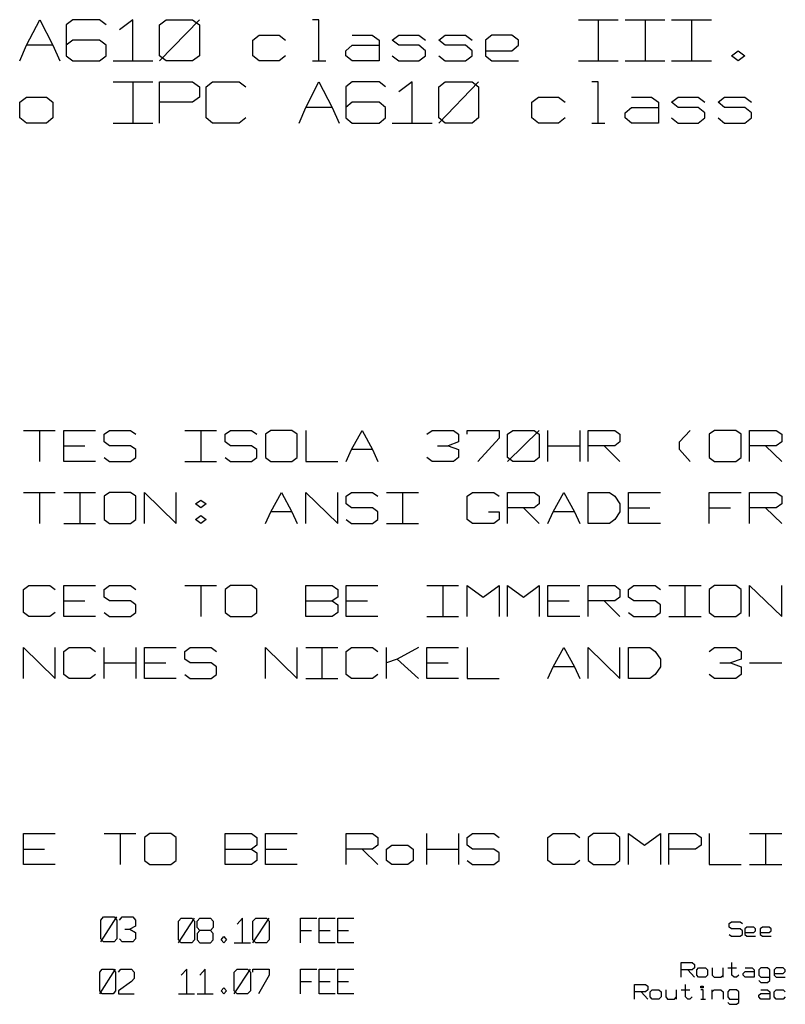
# Model space of a CAD drawing. Extents: x 0 to 1189, y 35 to 806.
# Tile 9 of 18: x 614 to 682, y 280 to 367. Entities that reach past the tile are written whole.
import ezdxf

# ---------------------------------------------------------------- set-up
doc = ezdxf.new("R2010")
doc.units = 0
doc.layers.add('1', color=1, linetype='CONTINUOUS')

msp = doc.modelspace()

# ---------------------------------------------------------------- linework, layer by layer
at = {"layer": '1'}
for p, q in [((614.55, 364.68), (615.72, 366.95)), ((615.72, 366.95), (616.9, 364.68)), ((618.67, 366.95), (618.07, 366.5)), ((621.02, 366.95), (618.67, 366.95)), ((621.62, 366.5), (621.02, 366.95)), ((623.97, 366.95), (622.8, 366.05)), ((623.97, 363.3), (623.97, 366.95)), ((626.35, 366.5), (626.92, 366.95)), ((626.35, 363.3), (629.87, 366.95)), ((626.92, 366.95), (629.27, 366.95)), ((629.27, 366.95), (629.87, 366.5)), ((640.47, 366.95), (639.9, 366.95)), ((640.47, 363.3), (640.47, 366.95)), ((663.47, 366.95), (667, 366.95)), ((665.22, 366.95), (665.22, 363.3)), ((667.6, 366.95), (671.12, 366.95)), ((669.37, 366.95), (669.37, 363.3)), ((671.72, 366.95), (675.25, 366.95)), ((673.5, 366.95), (673.5, 363.3)), ((618.07, 366.5), (618.07, 363.75)), ((626.35, 363.75), (626.35, 366.5)), ((629.87, 366.5), (629.87, 363.75)), ((618.67, 365.13), (618.07, 364.68)), ((621.02, 365.13), (618.67, 365.13)), ((621.62, 364.68), (621.02, 365.13)), ((634.6, 365.13), (635.17, 365.58)), ((634.6, 363.75), (634.6, 365.13)), ((635.17, 365.58), (636.95, 365.58)), ((636.95, 365.58), (637.52, 365.13)), ((643.42, 365.58), (645.2, 365.58)), ((645.2, 365.58), (645.8, 365.13)), ((645.8, 365.13), (645.8, 363.3)), ((646.97, 365.13), (647.55, 365.58)), ((647.55, 364.68), (646.97, 365.13)), ((647.55, 365.58), (649.32, 365.58)), ((649.32, 365.58), (649.92, 365.13)), ((651.1, 365.13), (651.67, 365.58)), ((651.67, 364.68), (651.1, 365.13)), ((651.67, 365.58), (653.45, 365.58)), ((653.45, 365.58), (654.05, 365.13)), ((655.8, 365.58), (655.22, 365.13)), ((655.22, 365.13), (655.22, 363.75)), ((657.57, 365.58), (655.8, 365.58)), ((658.17, 365.13), (657.57, 365.58)), ((658.17, 364.68), (658.17, 365.13)), ((613.95, 363.3), (614.55, 364.68)), ((616.9, 364.68), (614.55, 364.68)), ((616.9, 364.68), (617.5, 363.3)), ((621.62, 363.75), (621.62, 364.68)), ((642.85, 364.2), (643.42, 364.68)), ((642.85, 363.75), (642.85, 364.2)), ((643.42, 364.68), (645.8, 364.68)), ((649.32, 364.68), (647.55, 364.68)), ((649.92, 364.2), (649.32, 364.68)), ((649.92, 363.75), (649.92, 364.2)), ((653.45, 364.68), (651.67, 364.68)), ((654.05, 364.2), (653.45, 364.68)), ((654.05, 363.75), (654.05, 364.2)), ((655.22, 364.2), (657.57, 364.2)), ((657.57, 364.2), (658.17, 364.68)), ((677.02, 363.75), (677.62, 364.2)), ((677.62, 364.2), (678.2, 363.75)), ((618.07, 363.75), (618.67, 363.3)), ((618.67, 363.3), (621.02, 363.3)), ((621.02, 363.3), (621.62, 363.75)), ((622.22, 363.3), (625.75, 363.3)), ((626.92, 363.3), (626.35, 363.75)), ((629.27, 363.3), (626.92, 363.3)), ((629.87, 363.75), (629.27, 363.3)), ((635.17, 363.3), (634.6, 363.75)), ((636.95, 363.3), (635.17, 363.3)), ((637.52, 363.75), (636.95, 363.3)), ((639.9, 363.3), (641.07, 363.3)), ((643.42, 363.3), (642.85, 363.75)), ((645.8, 363.3), (643.42, 363.3)), ((646.97, 363.75), (647.55, 363.3)), ((647.55, 363.3), (649.32, 363.3)), ((649.32, 363.3), (649.92, 363.75)), ((651.1, 363.75), (651.67, 363.3)), ((651.67, 363.3), (653.45, 363.3)), ((653.45, 363.3), (654.05, 363.75)), ((655.22, 363.75), (655.8, 363.3)), ((655.8, 363.3), (658.17, 363.3)), ((663.47, 363.3), (667, 363.3)), ((667.6, 363.3), (671.12, 363.3)), ((671.72, 363.3), (675.25, 363.3)), ((677.62, 363.3), (677.02, 363.75)), ((678.2, 363.75), (677.62, 363.3)), ((622.22, 361.45), (625.75, 361.45)), ((623.97, 361.45), (623.97, 357.78)), ((626.35, 357.78), (626.35, 361.45)), ((626.35, 361.45), (629.27, 361.45)), ((629.27, 361.45), (629.87, 361)), ((629.87, 361), (629.87, 360.08)), ((630.47, 361), (631.05, 361.45)), ((630.47, 358.25), (630.47, 361)), ((631.05, 361.45), (633.4, 361.45)), ((633.4, 361.45), (634, 361)), ((639.3, 359.15), (640.47, 361.45)), ((640.47, 361.45), (641.65, 359.15)), ((643.42, 361.45), (642.85, 361)), ((642.85, 361), (642.85, 358.25)), ((645.8, 361.45), (643.42, 361.45)), ((646.37, 361), (645.8, 361.45)), ((648.72, 361.45), (647.55, 360.55)), ((648.72, 357.78), (648.72, 361.45)), ((651.1, 361), (651.67, 361.45)), ((651.1, 357.78), (654.62, 361.45)), ((651.1, 358.25), (651.1, 361)), ((651.67, 361.45), (654.05, 361.45)), ((654.05, 361.45), (654.62, 361)), ((654.62, 361), (654.62, 358.25)), ((665.22, 361.45), (664.65, 361.45)), ((665.22, 357.78), (665.22, 361.45)), ((613.95, 359.63), (614.55, 360.08)), ((614.55, 360.08), (616.32, 360.08)), ((616.32, 360.08), (616.9, 359.63)), ((629.87, 360.08), (629.27, 359.63)), ((659.35, 359.63), (659.92, 360.08)), ((659.92, 360.08), (661.7, 360.08)), ((661.7, 360.08), (662.3, 359.63)), ((668.17, 360.08), (669.95, 360.08)), ((669.95, 360.08), (670.55, 359.63)), ((671.72, 359.63), (672.3, 360.08)), ((672.3, 360.08), (674.07, 360.08)), ((674.07, 360.08), (674.67, 359.63)), ((675.85, 359.63), (676.42, 360.08)), ((676.42, 360.08), (678.2, 360.08)), ((678.2, 360.08), (678.8, 359.63)), ((613.95, 358.25), (613.95, 359.63)), ((616.9, 359.63), (616.9, 358.25)), ((629.27, 359.63), (626.35, 359.63)), ((638.72, 357.78), (639.3, 359.15)), ((641.65, 359.15), (639.3, 359.15)), ((641.65, 359.15), (642.25, 357.78)), ((643.42, 359.63), (642.85, 359.15)), ((645.8, 359.63), (643.42, 359.63)), ((646.37, 359.15), (645.8, 359.63)), ((646.37, 358.25), (646.37, 359.15)), ((659.35, 358.25), (659.35, 359.63)), ((667.6, 358.7), (668.17, 359.15)), ((668.17, 359.15), (670.55, 359.15)), ((670.55, 359.63), (670.55, 357.78)), ((672.3, 359.15), (671.72, 359.63)), ((674.07, 359.15), (672.3, 359.15)), ((674.67, 358.7), (674.07, 359.15)), ((676.42, 359.15), (675.85, 359.63)), ((678.2, 359.15), (676.42, 359.15)), ((678.8, 358.7), (678.2, 359.15)), ((614.55, 357.78), (613.95, 358.25)), ((616.9, 358.25), (616.32, 357.78)), ((631.05, 357.78), (630.47, 358.25)), ((634, 358.25), (633.4, 357.78)), ((642.85, 358.25), (643.42, 357.78)), ((645.8, 357.78), (646.37, 358.25)), ((651.67, 357.78), (651.1, 358.25)), ((654.62, 358.25), (654.05, 357.78)), ((659.92, 357.78), (659.35, 358.25)), ((662.3, 358.25), (661.7, 357.78)), ((667.6, 358.25), (667.6, 358.7)), ((668.17, 357.78), (667.6, 358.25)), ((671.72, 358.25), (672.3, 357.78)), ((674.07, 357.78), (674.67, 358.25)), ((674.67, 358.25), (674.67, 358.7)), ((675.85, 358.25), (676.42, 357.78)), ((678.2, 357.78), (678.8, 358.25)), ((678.8, 358.25), (678.8, 358.7)), ((616.32, 357.78), (614.55, 357.78)), ((622.22, 357.78), (625.75, 357.78)), ((633.4, 357.78), (631.05, 357.78)), ((643.42, 357.78), (645.8, 357.78)), ((646.97, 357.78), (650.5, 357.78)), ((654.05, 357.78), (651.67, 357.78)), ((661.7, 357.78), (659.92, 357.78)), ((664.65, 357.78), (665.82, 357.78)), ((670.55, 357.78), (668.17, 357.78)), ((672.3, 357.78), (674.07, 357.78)), ((676.42, 357.78), (678.2, 357.78)), ((614.28, 330.53), (617.1, 330.53)), ((615.7, 330.53), (615.7, 327.78)), ((617.85, 327.78), (617.85, 330.53)), ((617.85, 330.53), (620.68, 330.53)), ((621.43, 330.2), (621.9, 330.53)), ((621.43, 329.5), (621.43, 330.2)), ((621.9, 330.53), (623.78, 330.53)), ((623.78, 330.53), (624.25, 330.2)), ((628.58, 330.53), (631.4, 330.53)), ((630, 330.53), (630, 327.78)), ((632.15, 330.2), (632.63, 330.53)), ((632.15, 329.5), (632.15, 330.2)), ((632.63, 330.53), (634.5, 330.53)), ((634.5, 330.53), (634.98, 330.2)), ((636.2, 330.53), (635.73, 330.2)), ((635.73, 330.2), (635.73, 328.13)), ((638.08, 330.53), (636.2, 330.53)), ((638.55, 330.2), (638.08, 330.53)), ((638.55, 328.13), (638.55, 330.2)), ((639.3, 330.53), (639.3, 327.78)), ((643.35, 328.83), (644.3, 330.53)), ((644.3, 330.53), (645.23, 328.83)), ((650.03, 330.2), (650.5, 330.53)), ((650.5, 330.53), (652.4, 330.53)), ((652.4, 330.53), (652.85, 330.2)), ((652.85, 330.2), (652.85, 329.5)), ((653.6, 330.2), (653.6, 330.53)), ((653.6, 330.53), (656.43, 330.53)), ((656.43, 330.53), (656.43, 329.85)), ((657.18, 330.2), (657.65, 330.53)), ((657.18, 327.78), (660, 330.53)), ((657.18, 328.13), (657.18, 330.2)), ((657.65, 330.53), (659.55, 330.53)), ((659.55, 330.53), (660, 330.2)), ((660, 330.2), (660, 328.13)), ((660.75, 327.78), (660.75, 330.53)), ((663.58, 330.53), (663.58, 327.78)), ((664.33, 327.78), (664.33, 330.53)), ((664.33, 330.53), (666.7, 330.53)), ((666.7, 330.53), (667.15, 330.2)), ((667.15, 330.2), (667.15, 329.5)), ((672.43, 329.5), (673.38, 330.53)), ((675.53, 330.53), (675.05, 330.2)), ((675.05, 330.2), (675.05, 328.13)), ((677.43, 330.53), (675.53, 330.53)), ((677.9, 330.2), (677.43, 330.53)), ((677.9, 328.13), (677.9, 330.2)), ((678.63, 327.78), (678.63, 330.53)), ((678.63, 330.53), (681, 330.53)), ((681, 330.53), (681.48, 330.2)), ((681.48, 330.2), (681.48, 329.5)), ((621.9, 329.15), (621.43, 329.5)), ((632.63, 329.15), (632.15, 329.5)), ((652.85, 329.5), (651.93, 329.15)), ((656.43, 329.85), (654.55, 327.78)), ((667.15, 329.5), (666.7, 329.15)), ((672.43, 328.83), (672.43, 329.5)), ((681.48, 329.5), (681, 329.15)), ((617.85, 329.15), (619.73, 329.15)), ((623.78, 329.15), (621.9, 329.15)), ((624.25, 328.83), (623.78, 329.15)), ((624.25, 328.13), (624.25, 328.83)), ((634.5, 329.15), (632.63, 329.15)), ((634.98, 328.83), (634.5, 329.15)), ((634.98, 328.13), (634.98, 328.83)), ((642.88, 327.78), (643.35, 328.83)), ((645.23, 328.83), (643.35, 328.83)), ((645.23, 328.83), (645.7, 327.78)), ((650.98, 329.15), (651.93, 329.15)), ((651.93, 329.15), (652.85, 328.83)), ((652.85, 328.83), (652.85, 328.13)), ((660.75, 329.15), (663.58, 329.15)), ((666.7, 329.15), (664.33, 329.15)), ((665.75, 329.15), (667.15, 327.78)), ((673.38, 327.78), (672.43, 328.83)), ((681, 329.15), (678.63, 329.15)), ((680.05, 329.15), (681.48, 327.78)), ((620.68, 327.78), (617.85, 327.78)), ((621.43, 328.13), (621.9, 327.78)), ((621.9, 327.78), (623.78, 327.78)), ((623.78, 327.78), (624.25, 328.13)), ((628.58, 327.78), (631.4, 327.78)), ((632.15, 328.13), (632.63, 327.78)), ((632.63, 327.78), (634.5, 327.78)), ((634.5, 327.78), (634.98, 328.13)), ((635.73, 328.13), (636.2, 327.78)), ((636.2, 327.78), (638.08, 327.78)), ((638.08, 327.78), (638.55, 328.13)), ((639.3, 327.78), (642.13, 327.78)), ((650.5, 327.78), (650.03, 328.13)), ((652.4, 327.78), (650.5, 327.78)), ((652.85, 328.13), (652.4, 327.78)), ((657.65, 327.78), (657.18, 328.13)), ((659.55, 327.78), (657.65, 327.78)), ((660, 328.13), (659.55, 327.78)), ((675.05, 328.13), (675.53, 327.78)), ((675.53, 327.78), (677.43, 327.78)), ((677.43, 327.78), (677.9, 328.13)), ((614.28, 325.03), (617.1, 325.03)), ((615.7, 325.03), (615.7, 322.28)), ((617.85, 325.03), (620.68, 325.03)), ((619.28, 325.03), (619.28, 322.28)), ((621.9, 325.03), (621.43, 324.68)), ((623.78, 325.03), (621.9, 325.03)), ((624.25, 324.68), (623.78, 325.03)), ((625, 322.28), (625, 325.03)), ((625, 325.03), (627.83, 322.28)), ((627.83, 322.28), (627.83, 325.03)), ((636.2, 323.3), (637.15, 325.03)), ((637.15, 325.03), (638.08, 323.3)), ((639.3, 322.28), (639.3, 325.03)), ((639.3, 325.03), (642.13, 322.28)), ((642.13, 322.28), (642.13, 325.03)), ((642.88, 324.68), (643.35, 325.03)), ((643.35, 325.03), (645.23, 325.03)), ((645.23, 325.03), (645.7, 324.68)), ((646.45, 325.03), (649.28, 325.03)), ((647.88, 325.03), (647.88, 322.28)), ((653.6, 324.68), (654.08, 325.03)), ((654.08, 325.03), (655.98, 325.03)), ((655.98, 325.03), (656.43, 324.68)), ((657.18, 322.28), (657.18, 325.03)), ((657.18, 325.03), (659.55, 325.03)), ((659.55, 325.03), (660, 324.68)), ((661.23, 323.3), (662.18, 325.03)), ((662.18, 325.03), (663.13, 323.3)), ((664.33, 322.28), (664.33, 325.03)), ((664.33, 325.03), (666.23, 325.03)), ((666.23, 325.03), (666.7, 324.68)), ((667.9, 322.28), (667.9, 325.03)), ((667.9, 325.03), (670.73, 325.03)), ((675.05, 322.28), (675.05, 325.03)), ((675.05, 325.03), (677.9, 325.03)), ((678.63, 322.28), (678.63, 325.03)), ((678.63, 325.03), (681, 325.03)), ((681, 325.03), (681.48, 324.68)), ((621.43, 324.68), (621.43, 322.63)), ((624.25, 322.63), (624.25, 324.68)), ((629.53, 324), (630, 324.35)), ((630, 323.65), (629.53, 324)), ((630, 324.35), (630.48, 324)), ((630.48, 324), (630, 323.65)), ((642.88, 324), (642.88, 324.68)), ((643.35, 323.65), (642.88, 324)), ((653.6, 322.63), (653.6, 324.68)), ((660, 324), (659.55, 323.65)), ((660, 324.68), (660, 324)), ((666.7, 324.68), (667.15, 324)), ((667.15, 324), (667.15, 323.3)), ((681.48, 324), (681, 323.65)), ((681.48, 324.68), (681.48, 324)), ((635.73, 322.28), (636.2, 323.3)), ((638.08, 323.3), (636.2, 323.3)), ((638.08, 323.3), (638.55, 322.28)), ((645.23, 323.65), (643.35, 323.65)), ((645.7, 323.3), (645.23, 323.65)), ((645.7, 322.63), (645.7, 323.3)), ((655.5, 323.3), (656.43, 323.3)), ((656.43, 323.3), (656.43, 322.63)), ((659.55, 323.65), (657.18, 323.65)), ((658.6, 323.65), (660, 322.28)), ((660.75, 322.28), (661.23, 323.3)), ((663.13, 323.3), (661.23, 323.3)), ((663.13, 323.3), (663.58, 322.28)), ((667.15, 323.3), (666.7, 322.63)), ((667.9, 323.65), (669.8, 323.65)), ((675.05, 323.65), (676.95, 323.65)), ((681, 323.65), (678.63, 323.65)), ((680.05, 323.65), (681.48, 322.28)), ((617.85, 322.28), (620.68, 322.28)), ((621.43, 322.63), (621.9, 322.28)), ((621.9, 322.28), (623.78, 322.28)), ((623.78, 322.28), (624.25, 322.63)), ((629.53, 322.63), (630, 322.98)), ((630, 322.28), (629.53, 322.63)), ((630, 322.98), (630.48, 322.63)), ((630.48, 322.63), (630, 322.28)), ((642.88, 322.63), (643.35, 322.28)), ((643.35, 322.28), (645.23, 322.28)), ((645.23, 322.28), (645.7, 322.63)), ((646.45, 322.28), (649.28, 322.28)), ((654.08, 322.28), (653.6, 322.63)), ((655.98, 322.28), (654.08, 322.28)), ((656.43, 322.63), (655.98, 322.28)), ((666.23, 322.28), (664.33, 322.28)), ((666.7, 322.63), (666.23, 322.28)), ((670.73, 322.28), (667.9, 322.28)), ((614.28, 316.43), (614.75, 316.78)), ((614.28, 314.38), (614.28, 316.43)), ((614.75, 316.78), (616.63, 316.78)), ((616.63, 316.78), (617.1, 316.43)), ((617.85, 314.03), (617.85, 316.78)), ((617.85, 316.78), (620.68, 316.78)), ((621.43, 316.43), (621.9, 316.78)), ((621.43, 315.75), (621.43, 316.43)), ((621.9, 316.78), (623.78, 316.78)), ((623.78, 316.78), (624.25, 316.43)), ((628.58, 316.78), (631.4, 316.78)), ((630, 316.78), (630, 314.03)), ((632.63, 316.78), (632.15, 316.43)), ((632.15, 316.43), (632.15, 314.38)), ((634.5, 316.78), (632.63, 316.78)), ((634.98, 316.43), (634.5, 316.78)), ((634.98, 314.38), (634.98, 316.43)), ((639.3, 314.03), (639.3, 316.78)), ((639.3, 316.78), (641.65, 316.78)), ((641.65, 316.78), (642.13, 316.43)), ((642.13, 316.43), (642.13, 315.75)), ((642.88, 314.03), (642.88, 316.78)), ((642.88, 316.78), (645.7, 316.78)), ((650.03, 316.78), (652.85, 316.78)), ((651.45, 316.78), (651.45, 314.03)), ((653.6, 314.03), (653.6, 316.78)), ((653.6, 316.78), (655.03, 315.75)), ((655.03, 315.75), (656.43, 316.78)), ((656.43, 316.78), (656.43, 314.03)), ((657.18, 314.03), (657.18, 316.78)), ((657.18, 316.78), (658.6, 315.75)), ((658.6, 315.75), (660, 316.78)), ((660, 316.78), (660, 314.03)), ((660.75, 314.03), (660.75, 316.78)), ((660.75, 316.78), (663.58, 316.78)), ((664.33, 314.03), (664.33, 316.78)), ((664.33, 316.78), (666.7, 316.78)), ((666.7, 316.78), (667.15, 316.43)), ((667.15, 316.43), (667.15, 315.75)), ((667.9, 316.43), (668.38, 316.78)), ((667.9, 315.75), (667.9, 316.43)), ((668.38, 316.78), (670.28, 316.78)), ((670.28, 316.78), (670.73, 316.43)), ((671.48, 316.78), (674.33, 316.78)), ((672.9, 316.78), (672.9, 314.03)), ((675.53, 316.78), (675.05, 316.43)), ((675.05, 316.43), (675.05, 314.38)), ((677.43, 316.78), (675.53, 316.78)), ((677.9, 316.43), (677.43, 316.78)), ((677.9, 314.38), (677.9, 316.43)), ((678.63, 314.03), (678.63, 316.78)), ((678.63, 316.78), (681.48, 314.03)), ((681.48, 314.03), (681.48, 316.78)), ((617.85, 315.4), (619.73, 315.4)), ((621.9, 315.4), (621.43, 315.75)), ((623.78, 315.4), (621.9, 315.4)), ((624.25, 315.05), (623.78, 315.4)), ((639.3, 315.4), (641.65, 315.4)), ((642.13, 315.75), (641.65, 315.4)), ((641.65, 315.4), (642.13, 315.05)), ((642.88, 315.4), (644.78, 315.4)), ((660.75, 315.4), (662.65, 315.4)), ((666.7, 315.4), (664.33, 315.4)), ((665.75, 315.4), (667.15, 314.03)), ((667.15, 315.75), (666.7, 315.4)), ((668.38, 315.4), (667.9, 315.75)), ((670.28, 315.4), (668.38, 315.4)), ((670.73, 315.05), (670.28, 315.4)), ((614.75, 314.03), (614.28, 314.38)), ((617.1, 314.38), (616.63, 314.03)), ((621.43, 314.38), (621.9, 314.03)), ((623.78, 314.03), (624.25, 314.38)), ((624.25, 314.38), (624.25, 315.05)), ((632.15, 314.38), (632.63, 314.03)), ((634.5, 314.03), (634.98, 314.38)), ((642.13, 314.38), (641.65, 314.03)), ((642.13, 315.05), (642.13, 314.38)), ((667.9, 314.38), (668.38, 314.03)), ((670.28, 314.03), (670.73, 314.38)), ((670.73, 314.38), (670.73, 315.05)), ((675.05, 314.38), (675.53, 314.03)), ((677.43, 314.03), (677.9, 314.38)), ((616.63, 314.03), (614.75, 314.03)), ((620.68, 314.03), (617.85, 314.03)), ((621.9, 314.03), (623.78, 314.03)), ((632.63, 314.03), (634.5, 314.03)), ((641.65, 314.03), (639.3, 314.03)), ((645.7, 314.03), (642.88, 314.03)), ((650.03, 314.03), (652.85, 314.03)), ((663.58, 314.03), (660.75, 314.03)), ((668.38, 314.03), (670.28, 314.03)), ((671.48, 314.03), (674.33, 314.03)), ((675.53, 314.03), (677.43, 314.03)), ((614.28, 308.53), (614.28, 311.28)), ((614.28, 311.28), (617.1, 308.53)), ((617.1, 308.53), (617.1, 311.28)), ((617.85, 310.93), (618.33, 311.28)), ((617.85, 308.88), (617.85, 310.93)), ((618.33, 311.28), (620.2, 311.28)), ((620.2, 311.28), (620.68, 310.93)), ((621.43, 308.53), (621.43, 311.28)), ((624.25, 311.28), (624.25, 308.53)), ((625, 308.53), (625, 311.28)), ((625, 311.28), (627.83, 311.28)), ((628.58, 310.93), (629.05, 311.28)), ((628.58, 310.25), (628.58, 310.93)), ((629.05, 311.28), (630.93, 311.28)), ((630.93, 311.28), (631.4, 310.93)), ((635.73, 308.53), (635.73, 311.28)), ((635.73, 311.28), (638.55, 308.53)), ((638.55, 308.53), (638.55, 311.28)), ((639.3, 311.28), (642.13, 311.28)), ((640.73, 311.28), (640.73, 308.53)), ((642.88, 310.93), (643.35, 311.28)), ((642.88, 308.88), (642.88, 310.93)), ((643.35, 311.28), (645.23, 311.28)), ((645.23, 311.28), (645.7, 310.93)), ((646.45, 308.53), (646.45, 311.28)), ((649.28, 311.28), (647.4, 310.25)), ((650.03, 308.53), (650.03, 311.28)), ((650.03, 311.28), (652.85, 311.28)), ((653.6, 311.28), (653.6, 308.53)), ((661.23, 309.55), (662.18, 311.28)), ((662.18, 311.28), (663.13, 309.55)), ((664.33, 308.53), (664.33, 311.28)), ((664.33, 311.28), (667.15, 308.53)), ((667.15, 308.53), (667.15, 311.28)), ((667.9, 308.53), (667.9, 311.28)), ((667.9, 311.28), (669.8, 311.28)), ((669.8, 311.28), (670.28, 310.93)), ((670.28, 310.93), (670.73, 310.25)), ((675.05, 310.93), (675.53, 311.28)), ((675.53, 311.28), (677.43, 311.28)), ((677.43, 311.28), (677.9, 310.93)), ((677.9, 310.93), (677.9, 310.25)), ((629.05, 309.9), (628.58, 310.25)), ((647.4, 310.25), (646.45, 309.9)), ((647.4, 310.25), (649.28, 308.53)), ((670.73, 310.25), (670.73, 309.55)), ((677.9, 310.25), (676.95, 309.9)), ((621.43, 309.9), (624.25, 309.9)), ((625, 309.9), (626.9, 309.9)), ((630.93, 309.9), (629.05, 309.9)), ((631.4, 309.55), (630.93, 309.9)), ((631.4, 308.88), (631.4, 309.55)), ((650.03, 309.9), (651.93, 309.9)), ((660.75, 308.53), (661.23, 309.55)), ((663.13, 309.55), (661.23, 309.55)), ((663.13, 309.55), (663.58, 308.53)), ((670.73, 309.55), (670.28, 308.88)), ((676, 309.9), (676.95, 309.9)), ((676.95, 309.9), (677.9, 309.55)), ((677.9, 309.55), (677.9, 308.88)), ((678.63, 309.9), (681.48, 309.9)), ((618.33, 308.53), (617.85, 308.88)), ((620.2, 308.53), (618.33, 308.53)), ((620.68, 308.88), (620.2, 308.53)), ((627.83, 308.53), (625, 308.53)), ((628.58, 308.88), (629.05, 308.53)), ((629.05, 308.53), (630.93, 308.53)), ((630.93, 308.53), (631.4, 308.88)), ((639.3, 308.53), (642.13, 308.53)), ((643.35, 308.53), (642.88, 308.88)), ((645.23, 308.53), (643.35, 308.53)), ((645.7, 308.88), (645.23, 308.53)), ((652.85, 308.53), (650.03, 308.53)), ((653.6, 308.53), (656.43, 308.53)), ((669.8, 308.53), (667.9, 308.53)), ((670.28, 308.88), (669.8, 308.53)), ((675.53, 308.53), (675.05, 308.88)), ((677.43, 308.53), (675.53, 308.53)), ((677.9, 308.88), (677.43, 308.53)), ((614.28, 292.03), (614.28, 294.78)), ((614.28, 294.78), (617.1, 294.78)), ((621.43, 294.78), (624.25, 294.78)), ((622.85, 294.78), (622.85, 292.03)), ((625.48, 294.78), (625, 294.43)), ((625, 294.43), (625, 292.38)), ((627.35, 294.78), (625.48, 294.78)), ((627.83, 294.43), (627.35, 294.78)), ((627.83, 292.38), (627.83, 294.43)), ((632.15, 292.03), (632.15, 294.78)), ((632.15, 294.78), (634.5, 294.78)), ((634.5, 294.78), (634.98, 294.43)), ((634.98, 294.43), (634.98, 293.75)), ((635.73, 292.03), (635.73, 294.78)), ((635.73, 294.78), (638.55, 294.78)), ((642.88, 292.03), (642.88, 294.78)), ((642.88, 294.78), (645.23, 294.78)), ((645.23, 294.78), (645.7, 294.43)), ((645.7, 294.43), (645.7, 293.75)), ((650.03, 292.03), (650.03, 294.78)), ((652.85, 294.78), (652.85, 292.03)), ((653.6, 294.43), (654.08, 294.78)), ((653.6, 293.75), (653.6, 294.43)), ((654.08, 294.78), (655.98, 294.78)), ((655.98, 294.78), (656.43, 294.43)), ((660.75, 294.43), (661.23, 294.78)), ((660.75, 292.38), (660.75, 294.43)), ((661.23, 294.78), (663.13, 294.78)), ((663.13, 294.78), (663.58, 294.43)), ((664.8, 294.78), (664.33, 294.43)), ((664.33, 294.43), (664.33, 292.38)), ((666.7, 294.78), (664.8, 294.78)), ((667.15, 294.43), (666.7, 294.78)), ((667.15, 292.38), (667.15, 294.43)), ((667.9, 292.03), (667.9, 294.78)), ((667.9, 294.78), (669.33, 293.75)), ((669.33, 293.75), (670.73, 294.78)), ((670.73, 294.78), (670.73, 292.03)), ((671.48, 292.03), (671.48, 294.78)), ((671.48, 294.78), (673.85, 294.78)), ((673.85, 294.78), (674.33, 294.43)), ((674.33, 294.43), (674.33, 293.75)), ((675.05, 294.78), (675.05, 292.03)), ((678.63, 294.78), (681.48, 294.78)), ((680.05, 294.78), (680.05, 292.03)), ((614.28, 293.4), (616.15, 293.4)), ((632.15, 293.4), (634.5, 293.4)), ((634.98, 293.75), (634.5, 293.4)), ((634.5, 293.4), (634.98, 293.05)), ((635.73, 293.4), (637.63, 293.4)), ((645.23, 293.4), (642.88, 293.4)), ((644.3, 293.4), (645.7, 292.03)), ((645.7, 293.75), (645.23, 293.4)), ((646.45, 293.4), (646.93, 293.75)), ((646.45, 292.38), (646.45, 293.4)), ((646.93, 293.75), (648.35, 293.75)), ((648.35, 293.75), (648.83, 293.4)), ((648.83, 293.4), (648.83, 292.38)), ((650.03, 293.4), (652.85, 293.4)), ((654.08, 293.4), (653.6, 293.75)), ((655.98, 293.4), (654.08, 293.4)), ((656.43, 293.05), (655.98, 293.4)), ((673.85, 293.4), (671.48, 293.4)), ((674.33, 293.75), (673.85, 293.4)), ((634.98, 293.05), (634.98, 292.38)), ((656.43, 292.38), (656.43, 293.05)), ((617.1, 292.03), (614.28, 292.03)), ((625, 292.38), (625.48, 292.03)), ((625.48, 292.03), (627.35, 292.03)), ((627.35, 292.03), (627.83, 292.38)), ((634.5, 292.03), (632.15, 292.03)), ((634.98, 292.38), (634.5, 292.03)), ((638.55, 292.03), (635.73, 292.03)), ((646.93, 292.03), (646.45, 292.38)), ((648.35, 292.03), (646.93, 292.03)), ((648.83, 292.38), (648.35, 292.03)), ((653.6, 292.38), (654.08, 292.03)), ((654.08, 292.03), (655.98, 292.03)), ((655.98, 292.03), (656.43, 292.38)), ((661.23, 292.03), (660.75, 292.38)), ((663.13, 292.03), (661.23, 292.03)), ((663.58, 292.38), (663.13, 292.03)), ((664.33, 292.38), (664.8, 292.03)), ((664.8, 292.03), (666.7, 292.03)), ((666.7, 292.03), (667.15, 292.38)), ((675.05, 292.03), (677.9, 292.03)), ((678.63, 292.03), (681.48, 292.03)), ((621.15, 287.1), (621.37, 287.38)), ((621.15, 285.18), (622.55, 287.38)), ((621.37, 287.38), (622.32, 287.38)), ((622.32, 287.38), (622.55, 287.1)), ((622.8, 287.1), (623.02, 287.38)), ((623.02, 287.38), (623.97, 287.38)), ((623.97, 287.38), (624.2, 287.1)), ((621.15, 285.45), (621.15, 287.1)), ((622.55, 287.1), (622.55, 285.45)), ((624.2, 286.55), (623.72, 286.28)), ((624.2, 287.1), (624.2, 286.55)), ((628.02, 287), (628.27, 287.28)), ((628.02, 285.08), (629.45, 287.28)), ((628.02, 285.35), (628.02, 287)), ((628.27, 287.28), (629.2, 287.28)), ((629.2, 287.28), (629.45, 287)), ((629.45, 287), (629.45, 285.35)), ((629.67, 287), (629.92, 287.28)), ((629.67, 286.45), (629.67, 287)), ((629.92, 286.18), (629.67, 286.45)), ((629.92, 287.28), (630.85, 287.28)), ((630.85, 287.28), (631.1, 287)), ((631.1, 286.45), (630.85, 286.18)), ((631.1, 287), (631.1, 286.45)), ((633.7, 287.28), (633.22, 286.73)), ((633.7, 285.08), (633.7, 287.28)), ((634.62, 287), (634.87, 287.28)), ((634.62, 285.08), (636.05, 287.28)), ((634.62, 285.35), (634.62, 287)), ((634.87, 287.28), (635.82, 287.28)), ((635.82, 287.28), (636.05, 287)), ((636.05, 287), (636.05, 285.35)), ((638.85, 285.08), (638.85, 287.28)), ((638.85, 287.28), (640.27, 287.28)), ((640.5, 285.08), (640.5, 287.28)), ((640.5, 287.28), (641.92, 287.28)), ((642.15, 285.08), (642.15, 287.28)), ((642.15, 287.28), (643.57, 287.28)), ((676.82, 286.8), (677.02, 286.95)), ((676.82, 286.48), (676.82, 286.8)), ((677.02, 286.33), (676.82, 286.48)), ((677.02, 286.95), (677.8, 286.95)), ((677.8, 286.95), (678, 286.8)), ((678.4, 286.48), (678.2, 286.33)), ((679, 286.48), (678.4, 286.48)), ((679.17, 286.33), (679, 286.48)), ((679.77, 286.48), (679.57, 286.33)), ((680.37, 286.48), (679.77, 286.48)), ((680.55, 286.33), (680.37, 286.48)), ((623.27, 286.28), (623.72, 286.28)), ((623.72, 286.28), (624.2, 286)), ((624.2, 286), (624.2, 285.45)), ((629.92, 286.18), (629.67, 285.9)), ((629.67, 285.9), (629.67, 285.35)), ((630.85, 286.18), (629.92, 286.18)), ((631.1, 285.9), (630.85, 286.18)), ((631.1, 285.35), (631.1, 285.9)), ((631.8, 285.35), (632.05, 285.63)), ((632.05, 285.63), (632.27, 285.35)), ((638.85, 286.18), (639.8, 286.18)), ((640.5, 286.18), (641.45, 286.18)), ((642.15, 286.18), (643.1, 286.18)), ((676.82, 285.83), (677.02, 285.68)), ((677.8, 286.33), (677.02, 286.33)), ((677.02, 285.68), (677.8, 285.68)), ((678, 286.15), (677.8, 286.33)), ((677.8, 285.68), (678, 285.83)), ((678, 285.83), (678, 286.15)), ((678.2, 286.33), (678.2, 285.83)), ((678.2, 286), (679, 286)), ((678.2, 285.83), (678.4, 285.68)), ((678.4, 285.68), (679.17, 285.68)), ((679, 286), (679.17, 286.15)), ((679.17, 286.15), (679.17, 286.33)), ((679.57, 286.33), (679.57, 285.83)), ((679.57, 286), (680.37, 286)), ((679.57, 285.83), (679.77, 285.68)), ((679.77, 285.68), (680.55, 285.68)), ((680.37, 286), (680.55, 286.15)), ((680.55, 286.15), (680.55, 286.33)), ((621.37, 285.18), (621.15, 285.45)), ((622.32, 285.18), (621.37, 285.18)), ((622.55, 285.45), (622.32, 285.18)), ((623.02, 285.18), (622.8, 285.45)), ((623.97, 285.18), (623.02, 285.18)), ((624.2, 285.45), (623.97, 285.18)), ((628.27, 285.08), (628.02, 285.35)), ((629.2, 285.08), (628.27, 285.08)), ((629.45, 285.35), (629.2, 285.08)), ((629.67, 285.35), (629.92, 285.08)), ((629.92, 285.08), (630.85, 285.08)), ((630.85, 285.08), (631.1, 285.35)), ((632.05, 285.08), (631.8, 285.35)), ((632.27, 285.35), (632.05, 285.08)), ((632.97, 285.08), (634.4, 285.08)), ((634.87, 285.08), (634.62, 285.35)), ((635.82, 285.08), (634.87, 285.08)), ((636.05, 285.35), (635.82, 285.08)), ((641.92, 285.08), (640.5, 285.08)), ((643.57, 285.08), (642.15, 285.08)), ((672.57, 282.03), (672.57, 283.33)), ((672.57, 283.33), (673.55, 283.33)), ((673.55, 283.33), (673.75, 283.15)), ((673.75, 283.15), (673.75, 282.85)), ((677.07, 282.2), (677.07, 283.33)), ((621.05, 282.48), (621.27, 282.75)), ((621.05, 280.55), (622.45, 282.75)), ((621.05, 280.83), (621.05, 282.48)), ((621.27, 282.75), (622.22, 282.75)), ((622.22, 282.75), (622.45, 282.48)), ((622.45, 282.48), (622.45, 280.83)), ((622.7, 282.48), (622.92, 282.75)), ((622.92, 282.75), (623.87, 282.75)), ((623.87, 282.75), (624.1, 282.48)), ((624.1, 282.48), (624.1, 281.93)), ((628.75, 282.75), (628.27, 282.2)), ((628.75, 280.55), (628.75, 282.75)), ((630.4, 282.75), (629.92, 282.2)), ((630.4, 280.55), (630.4, 282.75)), ((632.97, 282.48), (633.22, 282.75)), ((632.97, 280.55), (634.4, 282.75)), ((632.97, 280.83), (632.97, 282.48)), ((633.22, 282.75), (634.15, 282.75)), ((634.15, 282.75), (634.4, 282.48)), ((634.4, 282.48), (634.4, 280.83)), ((634.62, 282.48), (634.62, 282.75)), ((634.62, 282.75), (636.05, 282.75)), ((636.05, 282.2), (635.1, 280.55)), ((636.05, 282.75), (636.05, 282.2)), ((638.85, 280.55), (638.85, 282.75)), ((638.85, 282.75), (640.27, 282.75)), ((640.5, 280.55), (640.5, 282.75)), ((640.5, 282.75), (641.92, 282.75)), ((642.15, 280.55), (642.15, 282.75)), ((642.15, 282.75), (643.57, 282.75)), ((673.55, 282.68), (672.57, 282.68)), ((673.15, 282.68), (673.75, 282.03)), ((673.75, 282.85), (673.55, 282.68)), ((673.95, 282.68), (674.12, 282.85)), ((673.95, 282.2), (673.95, 282.68)), ((674.12, 282.03), (673.95, 282.2)), ((674.12, 282.85), (674.72, 282.85)), ((674.72, 282.85), (674.92, 282.68)), ((674.92, 282.2), (674.72, 282.03)), ((674.92, 282.68), (674.92, 282.2)), ((675.32, 282.85), (675.32, 282.2)), ((675.32, 282.2), (675.5, 282.03)), ((676.1, 282.03), (676.3, 282.2)), ((676.3, 282.03), (676.3, 282.85)), ((676.7, 282.85), (677.47, 282.85)), ((677.27, 282.03), (677.07, 282.2)), ((677.67, 282.2), (677.47, 282.03)), ((678.07, 282.35), (678.25, 282.53)), ((678.07, 282.2), (678.07, 282.35)), ((678.25, 282.03), (678.07, 282.2)), ((678.25, 282.85), (678.85, 282.85)), ((678.25, 282.53), (679.05, 282.53)), ((678.85, 282.85), (679.05, 282.68)), ((679.05, 282.68), (679.05, 282.03)), ((679.62, 282.85), (679.45, 282.68)), ((679.45, 282.68), (679.45, 282.2)), ((679.45, 282.2), (679.62, 282.03)), ((680.22, 282.85), (679.62, 282.85)), ((680.42, 282.68), (680.22, 282.85)), ((680.42, 281.73), (680.42, 282.68)), ((681, 282.85), (680.82, 282.68)), ((680.82, 282.68), (680.82, 282.2)), ((680.82, 282.35), (681.6, 282.35)), ((680.82, 282.2), (681, 282.03)), ((681.6, 282.85), (681, 282.85)), ((681.8, 282.68), (681.6, 282.85)), ((681.6, 282.35), (681.8, 282.53)), ((681.8, 282.53), (681.8, 282.68)), ((623.87, 281.65), (622.7, 280.83)), ((624.1, 281.93), (623.87, 281.65)), ((638.85, 281.65), (639.8, 281.65)), ((640.5, 281.65), (641.45, 281.65)), ((642.15, 281.65), (643.1, 281.65)), ((668.45, 280.1), (668.45, 281.4)), ((668.45, 281.4), (669.42, 281.4)), ((669.42, 281.4), (669.62, 281.23)), ((669.62, 281.23), (669.62, 280.9)), ((672.95, 280.28), (672.95, 281.4)), ((674.72, 282.03), (674.12, 282.03)), ((674.32, 281.08), (674.32, 281.23)), ((674.32, 281.23), (674.52, 281.23)), ((674.52, 281.23), (674.52, 281.08)), ((675.5, 282.03), (676.1, 282.03)), ((677.47, 282.03), (677.27, 282.03)), ((679.05, 282.03), (678.25, 282.03)), ((679.45, 281.73), (679.62, 281.55)), ((679.62, 282.03), (680.42, 282.03)), ((679.62, 281.55), (680.22, 281.55)), ((680.22, 281.55), (680.42, 281.73)), ((681, 282.03), (681.8, 282.03)), ((621.27, 280.55), (621.05, 280.83)), ((622.22, 280.55), (621.27, 280.55)), ((622.45, 280.83), (622.22, 280.55)), ((622.7, 280.83), (622.7, 280.55)), ((622.7, 280.55), (624.1, 280.55)), ((628.02, 280.55), (629.45, 280.55)), ((629.67, 280.55), (631.1, 280.55)), ((631.8, 280.83), (632.05, 281.1)), ((632.05, 280.55), (631.8, 280.83)), ((632.05, 281.1), (632.27, 280.83)), ((632.27, 280.83), (632.05, 280.55)), ((633.22, 280.55), (632.97, 280.83)), ((634.15, 280.55), (633.22, 280.55)), ((634.4, 280.83), (634.15, 280.55)), ((641.92, 280.55), (640.5, 280.55)), ((643.57, 280.55), (642.15, 280.55)), ((669.42, 280.75), (668.45, 280.75)), ((669.02, 280.75), (669.62, 280.1)), ((669.62, 280.9), (669.42, 280.75)), ((669.82, 280.75), (670, 280.9)), ((669.82, 280.28), (669.82, 280.75)), ((670, 280.9), (670.6, 280.9)), ((670.6, 280.9), (670.8, 280.75)), ((670.8, 280.75), (670.8, 280.28)), ((671.2, 280.9), (671.2, 280.28)), ((672.17, 280.1), (672.17, 280.9)), ((672.57, 280.9), (673.35, 280.9)), ((674.52, 281.08), (674.32, 281.08)), ((674.52, 280.9), (674.32, 280.9)), ((674.52, 280.1), (674.52, 280.9)), ((675.32, 280.1), (675.32, 280.9)), ((675.32, 280.75), (675.5, 280.9)), ((675.5, 280.9), (676.1, 280.9)), ((676.1, 280.9), (676.3, 280.75)), ((676.3, 280.75), (676.3, 280.1)), ((676.87, 280.9), (676.7, 280.75)), ((676.7, 280.75), (676.7, 280.28)), ((677.47, 280.9), (676.87, 280.9)), ((677.67, 280.75), (677.47, 280.9)), ((677.67, 279.8), (677.67, 280.75)), ((679.45, 280.43), (679.62, 280.6)), ((679.45, 280.28), (679.45, 280.43)), ((679.62, 280.9), (680.22, 280.9)), ((679.62, 280.6), (680.42, 280.6)), ((680.22, 280.9), (680.42, 280.75)), ((680.42, 280.75), (680.42, 280.1)), ((680.82, 280.75), (681, 280.9)), ((680.82, 280.28), (680.82, 280.75)), ((681, 280.9), (681.6, 280.9)), ((681.6, 280.9), (681.8, 280.75)), ((670, 280.1), (669.82, 280.28)), ((670.6, 280.1), (670, 280.1)), ((670.8, 280.28), (670.6, 280.1)), ((671.2, 280.28), (671.37, 280.1)), ((671.37, 280.1), (671.97, 280.1)), ((671.97, 280.1), (672.17, 280.28)), ((673.15, 280.1), (672.95, 280.28)), ((673.35, 280.1), (673.15, 280.1)), ((673.55, 280.28), (673.35, 280.1)), ((674.32, 280.1), (674.72, 280.1)), ((676.7, 280.28), (676.87, 280.1)), ((676.7, 279.8), (676.87, 279.63)), ((676.87, 280.1), (677.67, 280.1)), ((676.87, 279.63), (677.47, 279.63)), ((677.47, 279.63), (677.67, 279.8)), ((679.62, 280.1), (679.45, 280.28)), ((680.42, 280.1), (679.62, 280.1)), ((681, 280.1), (680.82, 280.28)), ((681.6, 280.1), (681, 280.1)), ((681.8, 280.28), (681.6, 280.1))]:
    msp.add_line(p, q, dxfattribs=at)

doc.saveas('drawing.dxf')
